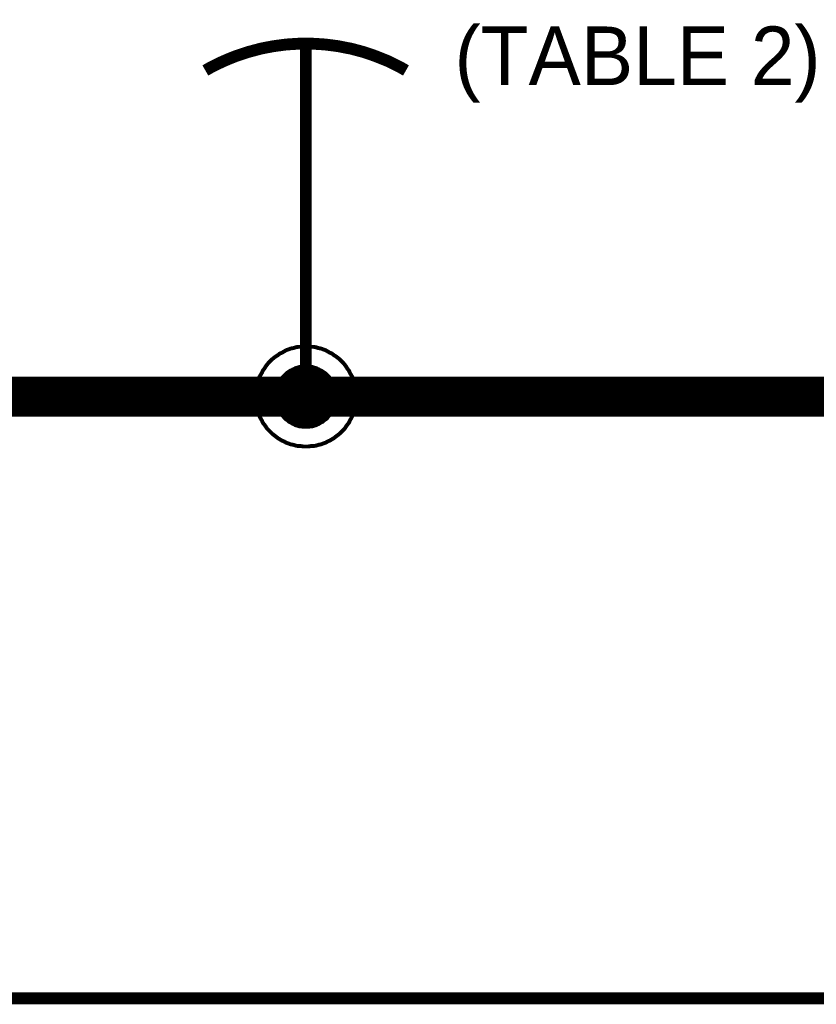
# Model space of a CAD drawing. Extents: x 0 to 22, y 0 to 17.
# Tile 23 of 56: x 9.1 to 9.9, y 11.2 to 12.2. Entities that reach past the tile are written whole.
import ezdxf

# ---------------------------------------------------------------- set-up
doc = ezdxf.new("R2010")
doc.units = 0
doc.layers.add('SHEET', color=255, linetype='CONTINUOUS')

msp = doc.modelspace()

# ---------------------------------------------------------------- linework, layer by layer
at = {"layer": 'SHEET'}
for points, const_width in [([(9.50011, 12.12479), (9.49427, 12.12813), (9.48843, 12.13105), (9.48259, 12.13397), (9.47633, 12.13648), (9.47007, 12.13898), (9.46422, 12.14107), (9.45796, 12.14316), (9.4517, 12.14482), (9.44544, 12.14649), (9.43877, 12.14775), (9.43251, 12.149), (9.42625, 12.14983), (9.41957, 12.15067), (9.41331, 12.15109), (9.40663, 12.1515), (9.40037, 12.1515), (9.39369, 12.1515), (9.38743, 12.15109), (9.38076, 12.15067), (9.3745, 12.14983), (9.36824, 12.149), (9.36156, 12.14775), (9.3553, 12.14649), (9.34904, 12.14482), (9.34278, 12.14316), (9.33652, 12.14107), (9.33026, 12.13898), (9.324, 12.13648), (9.31816, 12.13397), (9.3119, 12.13105), (9.30606, 12.12813), (9.30021, 12.12479)], 0.0118), ([(9.40037, 12.14983), (9.40037, 11.89983)], 0.0118), ([(9.40037, 11.79967), (9.40037, 11.89983)], 0.0118), ([(9.35029, 11.79967), (9.35029, 11.80217), (9.35071, 11.80467), (9.35071, 11.80718), (9.35113, 11.80968), (9.35196, 11.81219), (9.35238, 11.81469), (9.35321, 11.81678), (9.35405, 11.81928), (9.3553, 11.82137), (9.35655, 11.82346), (9.35739, 11.82554), (9.35906, 11.82763), (9.36031, 11.82972), (9.36156, 11.83139), (9.36323, 11.83347), (9.3649, 11.83514), (9.36657, 11.83681), (9.36865, 11.83848), (9.37032, 11.83973), (9.37241, 11.84098), (9.3745, 11.84265), (9.37658, 11.84349), (9.37867, 11.84474), (9.38076, 11.84599), (9.38326, 11.84683), (9.38535, 11.84766), (9.38785, 11.84808), (9.39036, 11.84891), (9.39286, 11.84933), (9.39536, 11.84933), (9.39787, 11.84975), (9.40037, 11.84975)], 0.0039), ([(9.35029, 11.79967), (9.35029, 11.80217), (9.35071, 11.80467), (9.35071, 11.80718), (9.35113, 11.80968), (9.35196, 11.81219), (9.35238, 11.81469), (9.35321, 11.81678), (9.35405, 11.81928), (9.3553, 11.82137), (9.35655, 11.82346), (9.35739, 11.82554), (9.35906, 11.82763), (9.36031, 11.82972), (9.36156, 11.83139), (9.36323, 11.83347), (9.3649, 11.83514), (9.36657, 11.83681), (9.36865, 11.83848), (9.37032, 11.83973), (9.37241, 11.84098), (9.3745, 11.84265), (9.37658, 11.84349), (9.37867, 11.84474), (9.38076, 11.84599), (9.38326, 11.84683), (9.38535, 11.84766), (9.38785, 11.84808), (9.39036, 11.84891), (9.39286, 11.84933), (9.39536, 11.84933), (9.39787, 11.84975), (9.40037, 11.84975)], 0.0039), ([(9.35029, 11.79967), (9.35029, 11.80217), (9.35071, 11.80467), (9.35071, 11.80718), (9.35113, 11.80968), (9.35196, 11.81219), (9.35238, 11.81469), (9.35321, 11.81678), (9.35405, 11.81928), (9.3553, 11.82137), (9.35655, 11.82346), (9.35739, 11.82554), (9.35906, 11.82763), (9.36031, 11.82972), (9.36156, 11.83139), (9.36323, 11.83347), (9.3649, 11.83514), (9.36657, 11.83681), (9.36865, 11.83848), (9.37032, 11.83973), (9.37241, 11.84098), (9.3745, 11.84265), (9.37658, 11.84349), (9.37867, 11.84474), (9.38076, 11.84599), (9.38326, 11.84683), (9.38535, 11.84766), (9.38785, 11.84808), (9.39036, 11.84891), (9.39286, 11.84933), (9.39536, 11.84933), (9.39787, 11.84975), (9.40037, 11.84975)], 0.0039), ([(9.35029, 11.79967), (9.35029, 11.80217), (9.35071, 11.80467), (9.35071, 11.80718), (9.35113, 11.80968), (9.35196, 11.81219), (9.35238, 11.81469), (9.35321, 11.81678), (9.35405, 11.81928), (9.3553, 11.82137), (9.35655, 11.82346), (9.35739, 11.82554), (9.35906, 11.82763), (9.36031, 11.82972), (9.36156, 11.83139), (9.36323, 11.83347), (9.3649, 11.83514), (9.36657, 11.83681), (9.36865, 11.83848), (9.37032, 11.83973), (9.37241, 11.84098), (9.3745, 11.84265), (9.37658, 11.84349), (9.37867, 11.84474), (9.38076, 11.84599), (9.38326, 11.84683), (9.38535, 11.84766), (9.38785, 11.84808), (9.39036, 11.84891), (9.39286, 11.84933), (9.39536, 11.84933), (9.39787, 11.84975), (9.40037, 11.84975)], 0.0039), ([(9.40037, 11.84975), (9.40037, 11.84975)], 0.0039), ([(9.40037, 11.84975), (9.40288, 11.84975), (9.40538, 11.84933), (9.40788, 11.84933), (9.41039, 11.84891), (9.41289, 11.84808), (9.4154, 11.84766), (9.41748, 11.84683), (9.41999, 11.84599), (9.42207, 11.84474), (9.42416, 11.84349), (9.42625, 11.84265), (9.42833, 11.84098), (9.43042, 11.83973), (9.43209, 11.83848), (9.43418, 11.83681), (9.43584, 11.83514), (9.43751, 11.83347), (9.43918, 11.83139), (9.44044, 11.82972), (9.44169, 11.82763), (9.44336, 11.82554), (9.44419, 11.82346), (9.44544, 11.82137), (9.4467, 11.81928), (9.44753, 11.81678), (9.44836, 11.81469), (9.44878, 11.81219), (9.44962, 11.80968), (9.45003, 11.80718), (9.45003, 11.80467), (9.45045, 11.80217), (9.45045, 11.79967)], 0.0039), ([(9.40037, 11.84975), (9.40037, 11.84975)], 0.0039), ([(9.40037, 11.84975), (9.40288, 11.84975), (9.40538, 11.84933), (9.40788, 11.84933), (9.41039, 11.84891), (9.41289, 11.84808), (9.4154, 11.84766), (9.41748, 11.84683), (9.41999, 11.84599), (9.42207, 11.84474), (9.42416, 11.84349), (9.42625, 11.84265), (9.42833, 11.84098), (9.43042, 11.83973), (9.43209, 11.83848), (9.43418, 11.83681), (9.43584, 11.83514), (9.43751, 11.83347), (9.43918, 11.83139), (9.44044, 11.82972), (9.44169, 11.82763), (9.44336, 11.82554), (9.44419, 11.82346), (9.44544, 11.82137), (9.4467, 11.81928), (9.44753, 11.81678), (9.44836, 11.81469), (9.44878, 11.81219), (9.44962, 11.80968), (9.45003, 11.80718), (9.45003, 11.80467), (9.45045, 11.80217), (9.45045, 11.79967)], 0.0039), ([(9.40037, 11.84975), (9.40037, 11.84975)], 0.0039), ([(9.40037, 11.84975), (9.40288, 11.84975), (9.40538, 11.84933), (9.40788, 11.84933), (9.41039, 11.84891), (9.41289, 11.84808), (9.4154, 11.84766), (9.41748, 11.84683), (9.41999, 11.84599), (9.42207, 11.84474), (9.42416, 11.84349), (9.42625, 11.84265), (9.42833, 11.84098), (9.43042, 11.83973), (9.43209, 11.83848), (9.43418, 11.83681), (9.43584, 11.83514), (9.43751, 11.83347), (9.43918, 11.83139), (9.44044, 11.82972), (9.44169, 11.82763), (9.44336, 11.82554), (9.44419, 11.82346), (9.44544, 11.82137), (9.4467, 11.81928), (9.44753, 11.81678), (9.44836, 11.81469), (9.44878, 11.81219), (9.44962, 11.80968), (9.45003, 11.80718), (9.45003, 11.80467), (9.45045, 11.80217), (9.45045, 11.79967)], 0.0039), ([(9.40037, 11.84975), (9.40037, 11.84975)], 0.0039), ([(9.40037, 11.84975), (9.40288, 11.84975), (9.40538, 11.84933), (9.40788, 11.84933), (9.41039, 11.84891), (9.41289, 11.84808), (9.4154, 11.84766), (9.41748, 11.84683), (9.41999, 11.84599), (9.42207, 11.84474), (9.42416, 11.84349), (9.42625, 11.84265), (9.42833, 11.84098), (9.43042, 11.83973), (9.43209, 11.83848), (9.43418, 11.83681), (9.43584, 11.83514), (9.43751, 11.83347), (9.43918, 11.83139), (9.44044, 11.82972), (9.44169, 11.82763), (9.44336, 11.82554), (9.44419, 11.82346), (9.44544, 11.82137), (9.4467, 11.81928), (9.44753, 11.81678), (9.44836, 11.81469), (9.44878, 11.81219), (9.44962, 11.80968), (9.45003, 11.80718), (9.45003, 11.80467), (9.45045, 11.80217), (9.45045, 11.79967)], 0.0039), ([(9.37032, 11.79967), (9.37032, 11.80134), (9.37032, 11.80259), (9.37074, 11.80426), (9.37074, 11.80593), (9.37116, 11.80718), (9.37158, 11.80843), (9.37199, 11.8101), (9.37283, 11.81135), (9.37325, 11.8126), (9.37408, 11.81386), (9.3745, 11.81511), (9.37533, 11.81636), (9.37617, 11.81761), (9.377, 11.81886), (9.37825, 11.82012), (9.37909, 11.82095), (9.37992, 11.82179), (9.38117, 11.82304), (9.38243, 11.82387), (9.38368, 11.82471), (9.38493, 11.82554), (9.38618, 11.82596), (9.38743, 11.82679), (9.38869, 11.82721), (9.38994, 11.82805), (9.39161, 11.82846), (9.39286, 11.82888), (9.39411, 11.8293), (9.39578, 11.8293), (9.39745, 11.82972), (9.3987, 11.82972), (9.40037, 11.82972)], 0.0039), ([(9.37032, 11.79967), (9.37032, 11.80134), (9.37032, 11.80259), (9.37074, 11.80426), (9.37074, 11.80593), (9.37116, 11.80718), (9.37158, 11.80843), (9.37199, 11.8101), (9.37283, 11.81135), (9.37325, 11.8126), (9.37408, 11.81386), (9.3745, 11.81511), (9.37533, 11.81636), (9.37617, 11.81761), (9.377, 11.81886), (9.37825, 11.82012), (9.37909, 11.82095), (9.37992, 11.82179), (9.38117, 11.82304), (9.38243, 11.82387), (9.38368, 11.82471), (9.38493, 11.82554), (9.38618, 11.82596), (9.38743, 11.82679), (9.38869, 11.82721), (9.38994, 11.82805), (9.39161, 11.82846), (9.39286, 11.82888), (9.39411, 11.8293), (9.39578, 11.8293), (9.39745, 11.82972), (9.3987, 11.82972), (9.40037, 11.82972)], 0.0039), ([(9.37032, 11.79967), (9.37032, 11.80134), (9.37032, 11.80259), (9.37074, 11.80426), (9.37074, 11.80593), (9.37116, 11.80718), (9.37158, 11.80843), (9.37199, 11.8101), (9.37283, 11.81135), (9.37325, 11.8126), (9.37408, 11.81386), (9.3745, 11.81511), (9.37533, 11.81636), (9.37617, 11.81761), (9.377, 11.81886), (9.37825, 11.82012), (9.37909, 11.82095), (9.37992, 11.82179), (9.38117, 11.82304), (9.38243, 11.82387), (9.38368, 11.82471), (9.38493, 11.82554), (9.38618, 11.82596), (9.38743, 11.82679), (9.38869, 11.82721), (9.38994, 11.82805), (9.39161, 11.82846), (9.39286, 11.82888), (9.39411, 11.8293), (9.39578, 11.8293), (9.39745, 11.82972), (9.3987, 11.82972), (9.40037, 11.82972)], 0.0039), ([(9.37032, 11.79967), (9.37032, 11.80134), (9.37032, 11.80259), (9.37074, 11.80426), (9.37074, 11.80593), (9.37116, 11.80718), (9.37158, 11.80843), (9.37199, 11.8101), (9.37283, 11.81135), (9.37325, 11.8126), (9.37408, 11.81386), (9.3745, 11.81511), (9.37533, 11.81636), (9.37617, 11.81761), (9.377, 11.81886), (9.37825, 11.82012), (9.37909, 11.82095), (9.37992, 11.82179), (9.38117, 11.82304), (9.38243, 11.82387), (9.38368, 11.82471), (9.38493, 11.82554), (9.38618, 11.82596), (9.38743, 11.82679), (9.38869, 11.82721), (9.38994, 11.82805), (9.39161, 11.82846), (9.39286, 11.82888), (9.39411, 11.8293), (9.39578, 11.8293), (9.39745, 11.82972), (9.3987, 11.82972), (9.40037, 11.82972)], 0.0039), ([(9.40037, 11.82972), (9.40037, 11.82972)], 0.0039), ([(9.40037, 11.82972), (9.40204, 11.82972), (9.40329, 11.82972), (9.40496, 11.8293), (9.40663, 11.8293), (9.40788, 11.82888), (9.40914, 11.82846), (9.41081, 11.82805), (9.41206, 11.82721), (9.41331, 11.82679), (9.41456, 11.82596), (9.41581, 11.82554), (9.41707, 11.82471), (9.41832, 11.82387), (9.41957, 11.82304), (9.42082, 11.82179), (9.42166, 11.82095), (9.42249, 11.82012), (9.42374, 11.81886), (9.42458, 11.81761), (9.42541, 11.81636), (9.42625, 11.81511), (9.42666, 11.81386), (9.4275, 11.8126), (9.42792, 11.81135), (9.42875, 11.8101), (9.42917, 11.80843), (9.42958, 11.80718), (9.43, 11.80593), (9.43, 11.80426), (9.43042, 11.80259), (9.43042, 11.80134), (9.43042, 11.79967)], 0.0039), ([(9.40037, 11.82972), (9.40037, 11.82972)], 0.0039), ([(9.40037, 11.82972), (9.40204, 11.82972), (9.40329, 11.82972), (9.40496, 11.8293), (9.40663, 11.8293), (9.40788, 11.82888), (9.40914, 11.82846), (9.41081, 11.82805), (9.41206, 11.82721), (9.41331, 11.82679), (9.41456, 11.82596), (9.41581, 11.82554), (9.41707, 11.82471), (9.41832, 11.82387), (9.41957, 11.82304), (9.42082, 11.82179), (9.42166, 11.82095), (9.42249, 11.82012), (9.42374, 11.81886), (9.42458, 11.81761), (9.42541, 11.81636), (9.42625, 11.81511), (9.42666, 11.81386), (9.4275, 11.8126), (9.42792, 11.81135), (9.42875, 11.8101), (9.42917, 11.80843), (9.42958, 11.80718), (9.43, 11.80593), (9.43, 11.80426), (9.43042, 11.80259), (9.43042, 11.80134), (9.43042, 11.79967)], 0.0039), ([(9.40037, 11.82972), (9.40037, 11.82972)], 0.0039), ([(9.40037, 11.82972), (9.40204, 11.82972), (9.40329, 11.82972), (9.40496, 11.8293), (9.40663, 11.8293), (9.40788, 11.82888), (9.40914, 11.82846), (9.41081, 11.82805), (9.41206, 11.82721), (9.41331, 11.82679), (9.41456, 11.82596), (9.41581, 11.82554), (9.41707, 11.82471), (9.41832, 11.82387), (9.41957, 11.82304), (9.42082, 11.82179), (9.42166, 11.82095), (9.42249, 11.82012), (9.42374, 11.81886), (9.42458, 11.81761), (9.42541, 11.81636), (9.42625, 11.81511), (9.42666, 11.81386), (9.4275, 11.8126), (9.42792, 11.81135), (9.42875, 11.8101), (9.42917, 11.80843), (9.42958, 11.80718), (9.43, 11.80593), (9.43, 11.80426), (9.43042, 11.80259), (9.43042, 11.80134), (9.43042, 11.79967)], 0.0039), ([(9.40037, 11.82972), (9.40037, 11.82972)], 0.0039), ([(9.40037, 11.82972), (9.40204, 11.82972), (9.40329, 11.82972), (9.40496, 11.8293), (9.40663, 11.8293), (9.40788, 11.82888), (9.40914, 11.82846), (9.41081, 11.82805), (9.41206, 11.82721), (9.41331, 11.82679), (9.41456, 11.82596), (9.41581, 11.82554), (9.41707, 11.82471), (9.41832, 11.82387), (9.41957, 11.82304), (9.42082, 11.82179), (9.42166, 11.82095), (9.42249, 11.82012), (9.42374, 11.81886), (9.42458, 11.81761), (9.42541, 11.81636), (9.42625, 11.81511), (9.42666, 11.81386), (9.4275, 11.8126), (9.42792, 11.81135), (9.42875, 11.8101), (9.42917, 11.80843), (9.42958, 11.80718), (9.43, 11.80593), (9.43, 11.80426), (9.43042, 11.80259), (9.43042, 11.80134), (9.43042, 11.79967)], 0.0039), ([(7.60042, 11.79967), (8.50019, 11.79967), (9.40037, 11.79967), (10.30014, 11.79967), (10.70036, 11.79967)], 0.04), ([(9.40037, 11.75), (9.39787, 11.75), (9.39536, 11.75042), (9.39286, 11.75042), (9.39036, 11.75083), (9.38785, 11.75167), (9.38535, 11.75209), (9.38326, 11.75292), (9.38076, 11.75376), (9.37867, 11.75501), (9.37658, 11.75584), (9.3745, 11.7571), (9.37241, 11.75835), (9.37032, 11.76002), (9.36865, 11.76127), (9.36657, 11.76294), (9.3649, 11.76461), (9.36323, 11.76628), (9.36156, 11.76795), (9.36031, 11.77003), (9.35906, 11.7717), (9.35739, 11.77379), (9.35655, 11.77588), (9.3553, 11.77796), (9.35405, 11.78047), (9.35321, 11.78255), (9.35238, 11.78506), (9.35196, 11.78715), (9.35113, 11.78965), (9.35071, 11.79215), (9.35071, 11.79466), (9.35029, 11.79716), (9.35029, 11.79967)], 0.0039), ([(9.35029, 11.79967), (9.35029, 11.79967)], 0.0039), ([(9.40037, 11.75), (9.39787, 11.75), (9.39536, 11.75042), (9.39286, 11.75042), (9.39036, 11.75083), (9.38785, 11.75167), (9.38535, 11.75209), (9.38326, 11.75292), (9.38076, 11.75376), (9.37867, 11.75501), (9.37658, 11.75584), (9.3745, 11.7571), (9.37241, 11.75835), (9.37032, 11.76002), (9.36865, 11.76127), (9.36657, 11.76294), (9.3649, 11.76461), (9.36323, 11.76628), (9.36156, 11.76795), (9.36031, 11.77003), (9.35906, 11.7717), (9.35739, 11.77379), (9.35655, 11.77588), (9.3553, 11.77796), (9.35405, 11.78047), (9.35321, 11.78255), (9.35238, 11.78506), (9.35196, 11.78715), (9.35113, 11.78965), (9.35071, 11.79215), (9.35071, 11.79466), (9.35029, 11.79716), (9.35029, 11.79967)], 0.0039), ([(9.35029, 11.79967), (9.35029, 11.79967)], 0.0039), ([(9.40037, 11.75), (9.39787, 11.75), (9.39536, 11.75042), (9.39286, 11.75042), (9.39036, 11.75083), (9.38785, 11.75167), (9.38535, 11.75209), (9.38326, 11.75292), (9.38076, 11.75376), (9.37867, 11.75501), (9.37658, 11.75584), (9.3745, 11.7571), (9.37241, 11.75835), (9.37032, 11.76002), (9.36865, 11.76127), (9.36657, 11.76294), (9.3649, 11.76461), (9.36323, 11.76628), (9.36156, 11.76795), (9.36031, 11.77003), (9.35906, 11.7717), (9.35739, 11.77379), (9.35655, 11.77588), (9.3553, 11.77796), (9.35405, 11.78047), (9.35321, 11.78255), (9.35238, 11.78506), (9.35196, 11.78715), (9.35113, 11.78965), (9.35071, 11.79215), (9.35071, 11.79466), (9.35029, 11.79716), (9.35029, 11.79967)], 0.0039), ([(9.35029, 11.79967), (9.35029, 11.79967)], 0.0039), ([(9.40037, 11.75), (9.39787, 11.75), (9.39536, 11.75042), (9.39286, 11.75042), (9.39036, 11.75083), (9.38785, 11.75167), (9.38535, 11.75209), (9.38326, 11.75292), (9.38076, 11.75376), (9.37867, 11.75501), (9.37658, 11.75584), (9.3745, 11.7571), (9.37241, 11.75835), (9.37032, 11.76002), (9.36865, 11.76127), (9.36657, 11.76294), (9.3649, 11.76461), (9.36323, 11.76628), (9.36156, 11.76795), (9.36031, 11.77003), (9.35906, 11.7717), (9.35739, 11.77379), (9.35655, 11.77588), (9.3553, 11.77796), (9.35405, 11.78047), (9.35321, 11.78255), (9.35238, 11.78506), (9.35196, 11.78715), (9.35113, 11.78965), (9.35071, 11.79215), (9.35071, 11.79466), (9.35029, 11.79716), (9.35029, 11.79967)], 0.0039), ([(9.35029, 11.79967), (9.35029, 11.79967)], 0.0039), ([(9.40037, 11.76962), (9.3987, 11.76962), (9.39745, 11.76962), (9.39578, 11.77003), (9.39411, 11.77003), (9.39286, 11.77045), (9.39161, 11.77087), (9.38994, 11.77129), (9.38869, 11.77212), (9.38743, 11.77254), (9.38618, 11.77337), (9.38493, 11.77421), (9.38368, 11.77462), (9.38243, 11.77588), (9.38117, 11.77671), (9.37992, 11.77755), (9.37909, 11.77838), (9.37825, 11.77963), (9.377, 11.78088), (9.37617, 11.78172), (9.37533, 11.78297), (9.3745, 11.78422), (9.37408, 11.78548), (9.37325, 11.78673), (9.37283, 11.78798), (9.37199, 11.78965), (9.37158, 11.7909), (9.37116, 11.79215), (9.37074, 11.79382), (9.37074, 11.79508), (9.37032, 11.79674), (9.37032, 11.798), (9.37032, 11.79967)], 0.0039), ([(9.37032, 11.79967), (9.37032, 11.79967)], 0.0039), ([(9.40037, 11.76962), (9.3987, 11.76962), (9.39745, 11.76962), (9.39578, 11.77003), (9.39411, 11.77003), (9.39286, 11.77045), (9.39161, 11.77087), (9.38994, 11.77129), (9.38869, 11.77212), (9.38743, 11.77254), (9.38618, 11.77337), (9.38493, 11.77421), (9.38368, 11.77462), (9.38243, 11.77588), (9.38117, 11.77671), (9.37992, 11.77755), (9.37909, 11.77838), (9.37825, 11.77963), (9.377, 11.78088), (9.37617, 11.78172), (9.37533, 11.78297), (9.3745, 11.78422), (9.37408, 11.78548), (9.37325, 11.78673), (9.37283, 11.78798), (9.37199, 11.78965), (9.37158, 11.7909), (9.37116, 11.79215), (9.37074, 11.79382), (9.37074, 11.79508), (9.37032, 11.79674), (9.37032, 11.798), (9.37032, 11.79967)], 0.0039), ([(9.37032, 11.79967), (9.37032, 11.79967)], 0.0039), ([(9.40037, 11.76962), (9.3987, 11.76962), (9.39745, 11.76962), (9.39578, 11.77003), (9.39411, 11.77003), (9.39286, 11.77045), (9.39161, 11.77087), (9.38994, 11.77129), (9.38869, 11.77212), (9.38743, 11.77254), (9.38618, 11.77337), (9.38493, 11.77421), (9.38368, 11.77462), (9.38243, 11.77588), (9.38117, 11.77671), (9.37992, 11.77755), (9.37909, 11.77838), (9.37825, 11.77963), (9.377, 11.78088), (9.37617, 11.78172), (9.37533, 11.78297), (9.3745, 11.78422), (9.37408, 11.78548), (9.37325, 11.78673), (9.37283, 11.78798), (9.37199, 11.78965), (9.37158, 11.7909), (9.37116, 11.79215), (9.37074, 11.79382), (9.37074, 11.79508), (9.37032, 11.79674), (9.37032, 11.798), (9.37032, 11.79967)], 0.0039), ([(9.37032, 11.79967), (9.37032, 11.79967)], 0.0039), ([(9.40037, 11.76962), (9.3987, 11.76962), (9.39745, 11.76962), (9.39578, 11.77003), (9.39411, 11.77003), (9.39286, 11.77045), (9.39161, 11.77087), (9.38994, 11.77129), (9.38869, 11.77212), (9.38743, 11.77254), (9.38618, 11.77337), (9.38493, 11.77421), (9.38368, 11.77462), (9.38243, 11.77588), (9.38117, 11.77671), (9.37992, 11.77755), (9.37909, 11.77838), (9.37825, 11.77963), (9.377, 11.78088), (9.37617, 11.78172), (9.37533, 11.78297), (9.3745, 11.78422), (9.37408, 11.78548), (9.37325, 11.78673), (9.37283, 11.78798), (9.37199, 11.78965), (9.37158, 11.7909), (9.37116, 11.79215), (9.37074, 11.79382), (9.37074, 11.79508), (9.37032, 11.79674), (9.37032, 11.798), (9.37032, 11.79967)], 0.0039), ([(9.37032, 11.79967), (9.37032, 11.79967)], 0.0039), ([(9.45045, 11.79967), (9.45045, 11.79716), (9.45003, 11.79466), (9.45003, 11.79215), (9.44962, 11.78965), (9.44878, 11.78715), (9.44836, 11.78506), (9.44753, 11.78255), (9.4467, 11.78047), (9.44544, 11.77796), (9.44419, 11.77588), (9.44336, 11.77379), (9.44169, 11.7717), (9.44044, 11.77003), (9.43918, 11.76795), (9.43751, 11.76628), (9.43584, 11.76461), (9.43418, 11.76294), (9.43209, 11.76127), (9.43042, 11.76002), (9.42833, 11.75835), (9.42625, 11.7571), (9.42416, 11.75584), (9.42207, 11.75501), (9.41999, 11.75376), (9.41748, 11.75292), (9.4154, 11.75209), (9.41289, 11.75167), (9.41039, 11.75083), (9.40788, 11.75042), (9.40538, 11.75042), (9.40288, 11.75), (9.40037, 11.75)], 0.0039), ([(9.45045, 11.79967), (9.45045, 11.79716), (9.45003, 11.79466), (9.45003, 11.79215), (9.44962, 11.78965), (9.44878, 11.78715), (9.44836, 11.78506), (9.44753, 11.78255), (9.4467, 11.78047), (9.44544, 11.77796), (9.44419, 11.77588), (9.44336, 11.77379), (9.44169, 11.7717), (9.44044, 11.77003), (9.43918, 11.76795), (9.43751, 11.76628), (9.43584, 11.76461), (9.43418, 11.76294), (9.43209, 11.76127), (9.43042, 11.76002), (9.42833, 11.75835), (9.42625, 11.7571), (9.42416, 11.75584), (9.42207, 11.75501), (9.41999, 11.75376), (9.41748, 11.75292), (9.4154, 11.75209), (9.41289, 11.75167), (9.41039, 11.75083), (9.40788, 11.75042), (9.40538, 11.75042), (9.40288, 11.75), (9.40037, 11.75)], 0.0039), ([(9.45045, 11.79967), (9.45045, 11.79716), (9.45003, 11.79466), (9.45003, 11.79215), (9.44962, 11.78965), (9.44878, 11.78715), (9.44836, 11.78506), (9.44753, 11.78255), (9.4467, 11.78047), (9.44544, 11.77796), (9.44419, 11.77588), (9.44336, 11.77379), (9.44169, 11.7717), (9.44044, 11.77003), (9.43918, 11.76795), (9.43751, 11.76628), (9.43584, 11.76461), (9.43418, 11.76294), (9.43209, 11.76127), (9.43042, 11.76002), (9.42833, 11.75835), (9.42625, 11.7571), (9.42416, 11.75584), (9.42207, 11.75501), (9.41999, 11.75376), (9.41748, 11.75292), (9.4154, 11.75209), (9.41289, 11.75167), (9.41039, 11.75083), (9.40788, 11.75042), (9.40538, 11.75042), (9.40288, 11.75), (9.40037, 11.75)], 0.0039), ([(9.45045, 11.79967), (9.45045, 11.79716), (9.45003, 11.79466), (9.45003, 11.79215), (9.44962, 11.78965), (9.44878, 11.78715), (9.44836, 11.78506), (9.44753, 11.78255), (9.4467, 11.78047), (9.44544, 11.77796), (9.44419, 11.77588), (9.44336, 11.77379), (9.44169, 11.7717), (9.44044, 11.77003), (9.43918, 11.76795), (9.43751, 11.76628), (9.43584, 11.76461), (9.43418, 11.76294), (9.43209, 11.76127), (9.43042, 11.76002), (9.42833, 11.75835), (9.42625, 11.7571), (9.42416, 11.75584), (9.42207, 11.75501), (9.41999, 11.75376), (9.41748, 11.75292), (9.4154, 11.75209), (9.41289, 11.75167), (9.41039, 11.75083), (9.40788, 11.75042), (9.40538, 11.75042), (9.40288, 11.75), (9.40037, 11.75)], 0.0039), ([(9.43042, 11.79967), (9.43042, 11.798), (9.43042, 11.79674), (9.43, 11.79508), (9.43, 11.79382), (9.42958, 11.79215), (9.42917, 11.7909), (9.42875, 11.78965), (9.42792, 11.78798), (9.4275, 11.78673), (9.42666, 11.78548), (9.42625, 11.78422), (9.42541, 11.78297), (9.42458, 11.78172), (9.42374, 11.78088), (9.42249, 11.77963), (9.42166, 11.77838), (9.42082, 11.77755), (9.41957, 11.77671), (9.41832, 11.77588), (9.41707, 11.77462), (9.41581, 11.77421), (9.41456, 11.77337), (9.41331, 11.77254), (9.41206, 11.77212), (9.41081, 11.77129), (9.40914, 11.77087), (9.40788, 11.77045), (9.40663, 11.77003), (9.40496, 11.77003), (9.40329, 11.76962), (9.40204, 11.76962), (9.40037, 11.76962)], 0.0039), ([(9.43042, 11.79967), (9.43042, 11.798), (9.43042, 11.79674), (9.43, 11.79508), (9.43, 11.79382), (9.42958, 11.79215), (9.42917, 11.7909), (9.42875, 11.78965), (9.42792, 11.78798), (9.4275, 11.78673), (9.42666, 11.78548), (9.42625, 11.78422), (9.42541, 11.78297), (9.42458, 11.78172), (9.42374, 11.78088), (9.42249, 11.77963), (9.42166, 11.77838), (9.42082, 11.77755), (9.41957, 11.77671), (9.41832, 11.77588), (9.41707, 11.77462), (9.41581, 11.77421), (9.41456, 11.77337), (9.41331, 11.77254), (9.41206, 11.77212), (9.41081, 11.77129), (9.40914, 11.77087), (9.40788, 11.77045), (9.40663, 11.77003), (9.40496, 11.77003), (9.40329, 11.76962), (9.40204, 11.76962), (9.40037, 11.76962)], 0.0039), ([(9.43042, 11.79967), (9.43042, 11.798), (9.43042, 11.79674), (9.43, 11.79508), (9.43, 11.79382), (9.42958, 11.79215), (9.42917, 11.7909), (9.42875, 11.78965), (9.42792, 11.78798), (9.4275, 11.78673), (9.42666, 11.78548), (9.42625, 11.78422), (9.42541, 11.78297), (9.42458, 11.78172), (9.42374, 11.78088), (9.42249, 11.77963), (9.42166, 11.77838), (9.42082, 11.77755), (9.41957, 11.77671), (9.41832, 11.77588), (9.41707, 11.77462), (9.41581, 11.77421), (9.41456, 11.77337), (9.41331, 11.77254), (9.41206, 11.77212), (9.41081, 11.77129), (9.40914, 11.77087), (9.40788, 11.77045), (9.40663, 11.77003), (9.40496, 11.77003), (9.40329, 11.76962), (9.40204, 11.76962), (9.40037, 11.76962)], 0.0039), ([(9.43042, 11.79967), (9.43042, 11.798), (9.43042, 11.79674), (9.43, 11.79508), (9.43, 11.79382), (9.42958, 11.79215), (9.42917, 11.7909), (9.42875, 11.78965), (9.42792, 11.78798), (9.4275, 11.78673), (9.42666, 11.78548), (9.42625, 11.78422), (9.42541, 11.78297), (9.42458, 11.78172), (9.42374, 11.78088), (9.42249, 11.77963), (9.42166, 11.77838), (9.42082, 11.77755), (9.41957, 11.77671), (9.41832, 11.77588), (9.41707, 11.77462), (9.41581, 11.77421), (9.41456, 11.77337), (9.41331, 11.77254), (9.41206, 11.77212), (9.41081, 11.77129), (9.40914, 11.77087), (9.40788, 11.77045), (9.40663, 11.77003), (9.40496, 11.77003), (9.40329, 11.76962), (9.40204, 11.76962), (9.40037, 11.76962)], 0.0039), ([(9.43042, 11.79967), (9.43042, 11.79967), (9.43042, 11.79967), (9.43042, 11.79967), (9.43042, 11.79967), (9.43042, 11.79967), (9.43042, 11.79967), (9.43042, 11.79967), (9.43042, 11.79967), (9.43042, 11.79967), (9.43042, 11.79967), (9.43042, 11.79967), (9.43042, 11.79967), (9.43042, 11.79967), (9.43042, 11.79967), (9.43042, 11.79967), (9.43042, 11.79967), (9.43042, 11.79967), (9.43042, 11.79967), (9.43042, 11.79967), (9.43042, 11.79967), (9.43042, 11.79967), (9.43042, 11.79967), (9.43042, 11.79967), (9.43042, 11.79967), (9.43042, 11.79967), (9.43042, 11.79967), (9.43042, 11.79967), (9.43042, 11.79967), (9.43042, 11.79967), (9.43042, 11.79967), (9.43042, 11.79967), (9.43042, 11.79967)], 0.0039), ([(9.43042, 11.79967), (9.43042, 11.79967)], 0.0039), ([(9.43042, 11.79967), (9.43042, 11.79967), (9.43042, 11.79967), (9.43042, 11.79967), (9.43042, 11.79967), (9.43042, 11.79967), (9.43042, 11.79967), (9.43042, 11.79967), (9.43042, 11.79967), (9.43042, 11.79967), (9.43042, 11.79967), (9.43042, 11.79967), (9.43042, 11.79967), (9.43042, 11.79967), (9.43042, 11.79967), (9.43042, 11.79967), (9.43042, 11.79967), (9.43042, 11.79967), (9.43042, 11.79967), (9.43042, 11.79967), (9.43042, 11.79967), (9.43042, 11.79967), (9.43042, 11.79967), (9.43042, 11.79967), (9.43042, 11.79967), (9.43042, 11.79967), (9.43042, 11.79967), (9.43042, 11.79967), (9.43042, 11.79967), (9.43042, 11.79967), (9.43042, 11.79967), (9.43042, 11.79967), (9.43042, 11.79967)], 0.0039), ([(9.43042, 11.79967), (9.43042, 11.79967)], 0.0039), ([(9.43042, 11.79967), (9.43042, 11.79967), (9.43042, 11.79967), (9.43042, 11.79967), (9.43042, 11.79967), (9.43042, 11.79967), (9.43042, 11.79967), (9.43042, 11.79967), (9.43042, 11.79967), (9.43042, 11.79967), (9.43042, 11.79967), (9.43042, 11.79967), (9.43042, 11.79967), (9.43042, 11.79967), (9.43042, 11.79967), (9.43042, 11.79967), (9.43042, 11.79967), (9.43042, 11.79967), (9.43042, 11.79967), (9.43042, 11.79967), (9.43042, 11.79967), (9.43042, 11.79967), (9.43042, 11.79967), (9.43042, 11.79967), (9.43042, 11.79967), (9.43042, 11.79967), (9.43042, 11.79967), (9.43042, 11.79967), (9.43042, 11.79967), (9.43042, 11.79967), (9.43042, 11.79967), (9.43042, 11.79967), (9.43042, 11.79967)], 0.0039), ([(9.43042, 11.79967), (9.43042, 11.79967)], 0.0039), ([(9.43042, 11.79967), (9.43042, 11.79967), (9.43042, 11.79967), (9.43042, 11.79967), (9.43042, 11.79967), (9.43042, 11.79967), (9.43042, 11.79967), (9.43042, 11.79967), (9.43042, 11.79967), (9.43042, 11.79967), (9.43042, 11.79967), (9.43042, 11.79967), (9.43042, 11.79967), (9.43042, 11.79967), (9.43042, 11.79967), (9.43042, 11.79967), (9.43042, 11.79967), (9.43042, 11.79967), (9.43042, 11.79967), (9.43042, 11.79967), (9.43042, 11.79967), (9.43042, 11.79967), (9.43042, 11.79967), (9.43042, 11.79967), (9.43042, 11.79967), (9.43042, 11.79967), (9.43042, 11.79967), (9.43042, 11.79967), (9.43042, 11.79967), (9.43042, 11.79967), (9.43042, 11.79967), (9.43042, 11.79967), (9.43042, 11.79967)], 0.0039), ([(9.43042, 11.79967), (9.43042, 11.79967)], 0.0039), ([(9.45045, 11.79967), (9.45045, 11.79967), (9.45045, 11.79967), (9.45045, 11.79967), (9.45045, 11.79967), (9.45045, 11.79967), (9.45045, 11.79967), (9.45045, 11.79967), (9.45045, 11.79967), (9.45045, 11.79967), (9.45045, 11.79967), (9.45045, 11.79967), (9.45045, 11.79967), (9.45045, 11.79967), (9.45045, 11.79967), (9.45045, 11.79967), (9.45045, 11.79967), (9.45045, 11.79967), (9.45045, 11.79967), (9.45045, 11.79967), (9.45045, 11.79967), (9.45045, 11.79967), (9.45045, 11.79967), (9.45045, 11.79967), (9.45045, 11.79967), (9.45045, 11.79967), (9.45045, 11.79967), (9.45045, 11.79967), (9.45045, 11.79967), (9.45045, 11.79967), (9.45045, 11.79967), (9.45045, 11.79967), (9.45045, 11.79967)], 0.0039), ([(9.45045, 11.79967), (9.45045, 11.79967)], 0.0039), ([(9.45045, 11.79967), (9.45045, 11.79967), (9.45045, 11.79967), (9.45045, 11.79967), (9.45045, 11.79967), (9.45045, 11.79967), (9.45045, 11.79967), (9.45045, 11.79967), (9.45045, 11.79967), (9.45045, 11.79967), (9.45045, 11.79967), (9.45045, 11.79967), (9.45045, 11.79967), (9.45045, 11.79967), (9.45045, 11.79967), (9.45045, 11.79967), (9.45045, 11.79967), (9.45045, 11.79967), (9.45045, 11.79967), (9.45045, 11.79967), (9.45045, 11.79967), (9.45045, 11.79967), (9.45045, 11.79967), (9.45045, 11.79967), (9.45045, 11.79967), (9.45045, 11.79967), (9.45045, 11.79967), (9.45045, 11.79967), (9.45045, 11.79967), (9.45045, 11.79967), (9.45045, 11.79967), (9.45045, 11.79967), (9.45045, 11.79967)], 0.0039), ([(9.45045, 11.79967), (9.45045, 11.79967)], 0.0039), ([(9.45045, 11.79967), (9.45045, 11.79967), (9.45045, 11.79967), (9.45045, 11.79967), (9.45045, 11.79967), (9.45045, 11.79967), (9.45045, 11.79967), (9.45045, 11.79967), (9.45045, 11.79967), (9.45045, 11.79967), (9.45045, 11.79967), (9.45045, 11.79967), (9.45045, 11.79967), (9.45045, 11.79967), (9.45045, 11.79967), (9.45045, 11.79967), (9.45045, 11.79967), (9.45045, 11.79967), (9.45045, 11.79967), (9.45045, 11.79967), (9.45045, 11.79967), (9.45045, 11.79967), (9.45045, 11.79967), (9.45045, 11.79967), (9.45045, 11.79967), (9.45045, 11.79967), (9.45045, 11.79967), (9.45045, 11.79967), (9.45045, 11.79967), (9.45045, 11.79967), (9.45045, 11.79967), (9.45045, 11.79967), (9.45045, 11.79967)], 0.0039), ([(9.45045, 11.79967), (9.45045, 11.79967)], 0.0039), ([(9.45045, 11.79967), (9.45045, 11.79967), (9.45045, 11.79967), (9.45045, 11.79967), (9.45045, 11.79967), (9.45045, 11.79967), (9.45045, 11.79967), (9.45045, 11.79967), (9.45045, 11.79967), (9.45045, 11.79967), (9.45045, 11.79967), (9.45045, 11.79967), (9.45045, 11.79967), (9.45045, 11.79967), (9.45045, 11.79967), (9.45045, 11.79967), (9.45045, 11.79967), (9.45045, 11.79967), (9.45045, 11.79967), (9.45045, 11.79967), (9.45045, 11.79967), (9.45045, 11.79967), (9.45045, 11.79967), (9.45045, 11.79967), (9.45045, 11.79967), (9.45045, 11.79967), (9.45045, 11.79967), (9.45045, 11.79967), (9.45045, 11.79967), (9.45045, 11.79967), (9.45045, 11.79967), (9.45045, 11.79967), (9.45045, 11.79967)], 0.0039), ([(9.45045, 11.79967), (9.45045, 11.79967)], 0.0039), ([(8.80025, 11.19992), (10.50004, 11.19992), (10.50004, 11.59975), (10.6002, 11.69992)], 0.0118)]:
    msp.add_lwpolyline(points, dxfattribs=dict(at, const_width=const_width))
at = {"layer": 'SHEET', "const_width": 0.03}
msp.add_lwpolyline([(9.385, 11.8, 1), (9.415, 11.8, 1)], format="xyb", close=True, dxfattribs=at)

# ---------------------------------------------------------------- texts
at = {"layer": 'SHEET'}
msp.add_text('(TABLE 2)', height=0.058431, dxfattribs=at).set_placement((9.54852, 12.11018))

doc.saveas('drawing.dxf')
